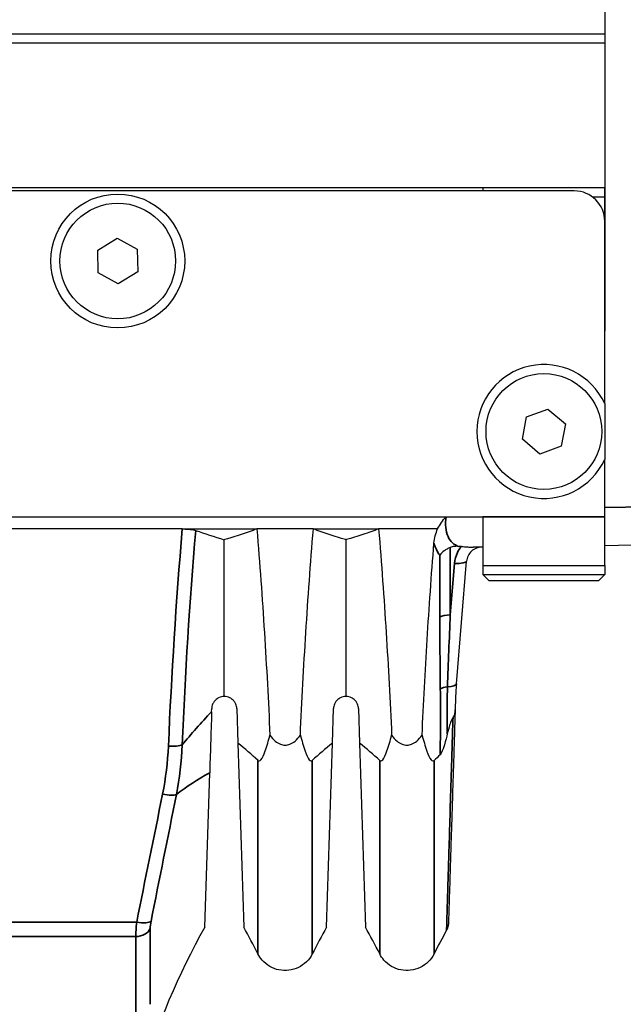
# Model space of a CAD drawing. Header units: millimetres. Extents: x 399 to 6076, y -1991 to 1602.
# Tile 52 of 256: x 4660 to 4680, y -1826 to -1794. Entities that reach past the tile are written whole.
import ezdxf

# ---------------------------------------------------------------- set-up
doc = ezdxf.new("R2010")
doc.units = ezdxf.units.MM
for name, color, linetype, lineweight in [('AM_5', 3, 'Continuous', 25), ('可見 (ISO)', 7, 'Continuous', 25), ('窄部可見 (ISO)', 7, 'Continuous', 35)]:
    doc.layers.add(name, color=color, linetype=linetype, lineweight=lineweight)
doc.styles.add('尺寸標註', font='romans.shx', dxfattribs={"bigfont": 'CHINESET.SHX'})
doc.dimstyles.new('CNS1$0', dxfattribs={"dimtxt": 2.5, "dimasz": 2.5, "dimexe": 1, "dimexo": 1, "dimgap": 1.5, "dimtad": 1, "dimtoh": 1, "dimdec": 1, "dimdsep": 46, "dimtxsty": '尺寸標註', "dimcen": 0, "dimclrd": 2, "dimclre": 2, "dimclrt": 1, "dimadec": 0, "dimazin": 2, "dimtp": 0.1, "dimtm": 0.1, "dimtfac": 0.71, "dimtdec": 1, "dimtmove": 0, "dimatfit": 0, "dimfxl": 0, "dimlwd": 13, "dimlwe": 13, "dimarcsym": 0})

# ---------------------------------------------------------------- blocks, each defined once
blk = doc.blocks.new('*D356')
at = {"layer": 'AM_5', "color": 2, "lineweight": 13}
for p, q in [((4665.007, -1754.144), (4701.655, -1754.144)), ((4700.655, -1840.644), (4700.655, -1756.644)), ((4664.134, -1843.144), (4701.655, -1843.144))]:
    blk.add_line(p, q, dxfattribs=at)
at = {"layer": 'AM_5', "color": 2}
for points in [[(4700.238, -1756.644), (4701.072, -1756.644), (4700.655, -1754.144)], [(4700.238, -1840.644), (4701.072, -1840.644), (4700.655, -1843.144)]]:
    blk.add_solid(points, dxfattribs=at)
at = {"layer": 'Defpoints', "color": 0}
for p in [(4664.007, -1754.144), (4700.655, -1754.144), (4663.134, -1843.144)]:
    blk.add_point(p, dxfattribs=at)
at = {"layer": 'AM_5', "color": 1, "insert": (4697.905, -1798.644), "char_height": 2.5, "attachment_point": 5, "rotation": 90, "style": '尺寸標註'}
blk.add_mtext('89', dxfattribs=at)

msp = doc.modelspace()

# ---------------------------------------------------------------- linework, layer by layer
at = {"layer": '可見 (ISO)'}
for p, q in [((4679.655, -1788.094), (4679.655, -1794.094)), ((4679.655, -1794.094), (4607.655, -1794.094)), ((4679.655, -1794.094), (4679.655, -1794.394)), ((4679.655, -1794.394), (4607.655, -1794.394)), ((4679.655, -1794.394), (4679.655, -1803.844)), ((4679.655, -1799.144), (4607.655, -1799.144)), ((4675.655, -1799.144), (4675.655, -1799.244)), ((4679.655, -1800.244), (4679.655, -1799.144)), ((4678.655, -1799.244), (4608.655, -1799.244)), ((4679.655, -1799.444), (4679.255, -1799.444)), ((4679.655, -1806.228), (4679.655, -1800.244)), ((4662.997, -1801.183), (4663.638, -1800.794)), ((4663.638, -1800.794), (4664.297, -1801.155)), ((4663.014, -1801.934), (4662.997, -1801.183)), ((4664.297, -1801.155), (4664.313, -1801.905)), ((4663.672, -1802.295), (4663.014, -1801.934)), ((4664.313, -1801.905), (4663.672, -1802.295)), ((4677.081, -1806.661), (4677.786, -1806.405)), ((4677.786, -1806.405), (4678.361, -1806.888)), ((4676.949, -1807.4), (4677.081, -1806.661)), ((4678.361, -1806.888), (4678.229, -1807.627)), ((4677.524, -1807.883), (4676.949, -1807.4)), ((4678.229, -1807.627), (4677.524, -1807.883)), ((4679.655, -1809.944), (4679.655, -1808.061)), ((4611.655, -1809.944), (4675.655, -1809.944)), ((4675.655, -1809.944), (4675.655, -1811.544)), ((4679.655, -1811.544), (4679.655, -1809.944)), ((4665.776, -1810.344), (4653.534, -1810.344)), ((4665.776, -1810.344), (4668.227, -1810.344)), ((4670.083, -1810.344), (4668.227, -1810.344)), ((4670.083, -1810.344), (4672.227, -1810.344)), ((4674.164, -1810.344), (4672.227, -1810.344)), ((4667.155, -1815.844), (4667.155, -1810.7)), ((4671.155, -1815.844), (4671.155, -1810.7)), ((4686.83, -1810.769), (4679.655, -1810.894)), ((4675.655, -1810.944), (4675.333, -1810.944)), ((4674.781, -1815.432), (4675.117, -1811.403)), ((4675.655, -1811.544), (4679.655, -1811.544)), ((4675.655, -1811.544), (4675.655, -1811.844)), ((4679.655, -1811.544), (4679.655, -1811.844)), ((4675.655, -1811.844), (4679.655, -1811.844)), ((4675.855, -1812.044), (4675.655, -1811.844)), ((4679.455, -1812.044), (4675.855, -1812.044)), ((4679.455, -1812.044), (4679.655, -1811.844)), ((4666.009, -1813.144), (4666.009, -1813.144)), ((4665.976, -1813.644), (4665.976, -1813.644)), ((4665.848, -1815.844), (4665.848, -1815.844)), ((4666.739, -1816.347), (4666.742, -1816.244)), ((4667.568, -1816.244), (4667.603, -1817.378)), ((4670.707, -1817.378), (4670.742, -1816.244)), ((4671.568, -1816.244), (4671.603, -1817.378)), ((4667.603, -1817.378), (4667.793, -1823.418)), ((4670.517, -1823.418), (4670.707, -1817.378)), ((4671.603, -1817.378), (4671.793, -1823.418)), ((4666.517, -1823.418), (4666.676, -1818.349))]:
    msp.add_line(p, q, dxfattribs=at)
for centre, radius in [((4663.655, -1801.544), 2.2), ((4663.655, -1801.544), 1.9), ((4677.655, -1807.144), 1.9)]:
    msp.add_circle(centre, radius, dxfattribs=at)
for centre, radius, start, end in [((4678.655, -1800.244), 1, 0, 90), ((4677.655, -1807.144), 2.2, 24.62, 335.38)]:
    msp.add_arc(centre, radius, start, end, dxfattribs=at)
for centre, major_axis, ratio, start_param, end_param in [((4687.937, -1808.36), (24.543, -0.111), 0.186168, 3.626691, 3.703384), ((4684.454, -1815.271), (-6.811, -7.656), 0.903414, 5.405778, 5.458341), ((4645.941, -1821.056), (24.962, -2.231), 0.420915, 0.503, 0.558808), ((4692.369, -1821.056), (24.962, 2.231), 0.420915, 2.582784, 2.638593), ((4649.941, -1821.056), (24.962, -2.231), 0.420915, 0.503, 0.558808), ((4696.362, -1821.085), (24.953, 2.198), 0.421516, 2.621532, 2.639144)]:
    msp.add_ellipse(centre, major_axis=major_axis, ratio=ratio, start_param=start_param, end_param=end_param, dxfattribs=at)
msp.add_rational_spline([(4679.655, -1806.228), (4679.655, -1807.144), (4679.655, -1808.061)], [1.2380952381, 1.3619047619, 1.2380952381], degree=2, dxfattribs=at)
for points in [[(4674.164, -1810.344), (4674.238, -1810.198), (4674.334, -1810.066), (4674.441, -1809.944)], [(4674.945, -1810.92), (4674.914, -1810.919), (4674.883, -1810.917), (4674.852, -1810.915)], [(4666.517, -1823.418), (4665.646, -1824.974), (4664.942, -1826.636), (4664.43, -1828.344)], [(4668.263, -1824.3), (4668.113, -1824.003), (4667.956, -1823.709), (4667.793, -1823.418)], [(4670.517, -1823.418), (4670.354, -1823.709), (4670.197, -1824.003), (4670.047, -1824.3)], [(4672.263, -1824.3), (4672.113, -1824.003), (4671.956, -1823.709), (4671.793, -1823.418)], [(4674.459, -1823.523), (4674.317, -1823.779), (4674.179, -1824.038), (4674.047, -1824.3)], [(4670.047, -1824.3), (4670.047, -1824.3), (4670.047, -1824.3), (4670.047, -1824.3)], [(4674.047, -1824.3), (4674.047, -1824.3), (4674.047, -1824.3), (4674.047, -1824.3)]]:
    msp.add_open_spline(points, degree=3, dxfattribs=at)
for points, knots in [([(4665.776, -1810.344), (4665.821, -1810.344), (4665.865, -1810.345), (4665.953, -1810.35), (4665.996, -1810.353), (4666.075, -1810.362), (4666.11, -1810.367), (4666.171, -1810.379), (4666.196, -1810.385), (4666.216, -1810.393)], [0.00000001, 0.00000001, 0.00000001, 0.00000001, 0.01347717, 0.01347717, 0.02746432, 0.02746432, 0.0414418, 0.0414418, 0.05499345, 0.05499345, 0.05499345, 0.05499345]), ([(4668.227, -1810.344), (4668.063, -1810.405), (4667.891, -1810.465), (4667.623, -1810.554), (4667.531, -1810.584), (4667.392, -1810.628), (4667.345, -1810.642), (4667.251, -1810.671), (4667.165, -1810.697), (4667.155, -1810.7)], [0.000001, 0.000001, 0.000001, 0.000001, 0.1158104, 0.1158104, 0.1736801, 0.1736801, 0.2025589, 0.2025589, 0.2315337, 0.2315337, 0.2315337, 0.2315337]), ([(4668.227, -1810.344), (4668.321, -1811.48), (4668.403, -1812.615), (4668.545, -1814.875), (4668.605, -1816), (4668.655, -1817.118)], [0.000001, 0.000001, 0.000001, 0.000001, 0.3426565, 0.3426565, 0.6852179, 0.6852179, 0.6852179, 0.6852179]), ([(4669.655, -1817.118), (4669.705, -1816), (4669.765, -1814.874), (4669.907, -1812.614), (4669.989, -1811.48), (4670.083, -1810.344)], [0.000001, 0.000001, 0.000001, 0.000001, 0.3426188, 0.3426188, 0.6852542, 0.6852542, 0.6852542, 0.6852542]), ([(4671.155, -1810.7), (4671.145, -1810.697), (4671.06, -1810.671), (4670.965, -1810.642), (4670.918, -1810.628), (4670.779, -1810.584), (4670.688, -1810.554), (4670.419, -1810.465), (4670.247, -1810.405), (4670.083, -1810.344)], [0.000001, 0.000001, 0.000001, 0.000001, 0.00576801, 0.00576801, 0.01151589, 0.01151589, 0.02303402, 0.02303402, 0.04608415, 0.04608415, 0.04608415, 0.04608415]), ([(4672.227, -1810.344), (4672.063, -1810.405), (4671.891, -1810.465), (4671.623, -1810.554), (4671.531, -1810.584), (4671.392, -1810.628), (4671.345, -1810.642), (4671.251, -1810.671), (4671.165, -1810.697), (4671.155, -1810.7)], [0.000001, 0.000001, 0.000001, 0.000001, 0.1158104, 0.1158104, 0.1736801, 0.1736801, 0.2025589, 0.2025589, 0.2315337, 0.2315337, 0.2315337, 0.2315337]), ([(4672.227, -1810.344), (4672.321, -1811.48), (4672.403, -1812.615), (4672.545, -1814.875), (4672.605, -1816), (4672.655, -1817.118)], [0.000001, 0.000001, 0.000001, 0.000001, 0.3426565, 0.3426565, 0.6852179, 0.6852179, 0.6852179, 0.6852179]), ([(4674.045, -1810.807), (4674.052, -1810.727), (4674.066, -1810.649), (4674.11, -1810.484), (4674.138, -1810.408), (4674.164, -1810.344)], [0, 0, 0, 0, 0.02408757, 0.02408757, 0.05114731, 0.05114731, 0.05114731, 0.05114731]), ([(4673.655, -1817.118), (4673.702, -1816.076), (4673.757, -1815.027), (4673.886, -1812.922), (4673.96, -1811.866), (4674.045, -1810.807)], [0.000001, 0.000001, 0.000001, 0.000001, 0.3193535, 0.3193535, 0.6386692, 0.6386692, 0.6386692, 0.6386692]), ([(4674.58, -1810.953), (4674.543, -1810.968), (4674.507, -1810.985), (4674.44, -1811.023), (4674.408, -1811.044), (4674.322, -1811.109), (4674.28, -1811.152), (4674.249, -1811.194), (4674.245, -1811.199), (4674.241, -1811.205), (4674.239, -1811.207)], [0.00000001, 0.00000001, 0.00000001, 0.00000001, 0.01208591, 0.01208591, 0.024168, 0.024168, 0.04790078, 0.04790078, 0.0495453, 0.05118982, 0.05118982, 0.05118982, 0.05118982]), ([(4674.852, -1810.915), (4674.806, -1810.913), (4674.76, -1810.914), (4674.669, -1810.925), (4674.623, -1810.935), (4674.58, -1810.953)], [-0.02801647, -0.02801647, -0.02801647, -0.02801647, -0.01403515, -0.01403515, -0.00001664, -0.00001664, -0.00001664, -0.00001664]), ([(4674.945, -1810.92), (4675.019, -1810.924), (4675.087, -1810.93), (4675.2, -1810.939), (4675.256, -1810.944), (4675.333, -1810.944)], [0, 0, 0, 0, 0.02255278, 0.02255278, 0.03911854, 0.03911854, 0.03911854, 0.03911854]), ([(4675.615, -1810.944), (4675.556, -1810.944), (4675.495, -1810.955), (4675.437, -1810.977), (4675.38, -1810.999), (4675.325, -1811.032), (4675.278, -1811.075), (4675.231, -1811.118), (4675.193, -1811.169), (4675.166, -1811.225), (4675.138, -1811.282), (4675.122, -1811.342), (4675.117, -1811.403)], [0, 0, 0, 0, 0.0001913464, 0.0001913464, 0.0001913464, 0.0003830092, 0.0003830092, 0.0003830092, 0.0005742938, 0.0005742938, 0.0005742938, 0.0007725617, 0.0007725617, 0.0007725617, 0.0007725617]), ([(4667.155, -1815.844), (4667.095, -1815.844), (4667.032, -1815.857), (4666.953, -1815.896), (4666.935, -1815.907), (4666.881, -1815.945), (4666.85, -1815.976), (4666.805, -1816.036), (4666.788, -1816.065), (4666.764, -1816.122), (4666.757, -1816.146), (4666.746, -1816.195), (4666.743, -1816.22), (4666.742, -1816.244)], [-0.08024384, -0.08024384, -0.08024384, -0.08024384, -0.05244875, -0.05244875, -0.04403813, -0.04403813, -0.02725332, -0.02725332, -0.01524627, -0.01524627, -0.00747113, -0.00747113, -0.000001, -0.000001, -0.000001, -0.000001]), ([(4667.568, -1816.244), (4667.567, -1816.22), (4667.564, -1816.195), (4667.553, -1816.146), (4667.546, -1816.122), (4667.522, -1816.065), (4667.505, -1816.036), (4667.46, -1815.976), (4667.429, -1815.945), (4667.375, -1815.907), (4667.357, -1815.896), (4667.278, -1815.857), (4667.215, -1815.844), (4667.155, -1815.844)], [-0.1004113, -0.1004113, -0.1004113, -0.1004113, -0.0910518, -0.0910518, -0.0813066, -0.0813066, -0.0662747, -0.0662747, -0.0452497, -0.0452497, -0.0347369, -0.0347369, -0.000001, -0.000001, -0.000001, -0.000001]), ([(4671.155, -1815.844), (4671.095, -1815.844), (4671.032, -1815.857), (4670.953, -1815.896), (4670.935, -1815.907), (4670.881, -1815.945), (4670.85, -1815.976), (4670.805, -1816.036), (4670.788, -1816.065), (4670.764, -1816.122), (4670.757, -1816.146), (4670.746, -1816.195), (4670.743, -1816.22), (4670.742, -1816.244)], [-0.08024384, -0.08024384, -0.08024384, -0.08024384, -0.05244875, -0.05244875, -0.04403813, -0.04403813, -0.02725332, -0.02725332, -0.01524627, -0.01524627, -0.00747113, -0.00747113, -0.000001, -0.000001, -0.000001, -0.000001]), ([(4671.568, -1816.244), (4671.567, -1816.22), (4671.564, -1816.195), (4671.553, -1816.146), (4671.546, -1816.122), (4671.522, -1816.065), (4671.505, -1816.036), (4671.46, -1815.976), (4671.429, -1815.945), (4671.375, -1815.907), (4671.357, -1815.896), (4671.278, -1815.857), (4671.215, -1815.844), (4671.155, -1815.844)], [-0.1004113, -0.1004113, -0.1004113, -0.1004113, -0.0910518, -0.0910518, -0.0813066, -0.0813066, -0.0662747, -0.0662747, -0.0452497, -0.0452497, -0.0347369, -0.0347369, -0.000001, -0.000001, -0.000001, -0.000001]), ([(4674.752, -1815.948), (4674.752, -1815.955), (4674.751, -1815.961), (4674.751, -1815.968), (4674.748, -1816.073), (4674.745, -1816.178), (4674.741, -1816.283)], [-0.0000208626, -0.0000208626, -0.0000208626, -0.0000208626, 0, 0, 0, 0.0003157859, 0.0003157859, 0.0003157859, 0.0003157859]), ([(4674.741, -1816.283), (4674.739, -1816.365), (4674.736, -1816.446), (4674.734, -1816.527), (4674.729, -1816.659), (4674.725, -1816.79), (4674.721, -1816.92), (4674.72, -1816.966), (4674.718, -1817.011), (4674.717, -1817.056), (4674.71, -1817.269), (4674.704, -1817.477), (4674.697, -1817.681), (4674.696, -1817.72), (4674.695, -1817.759), (4674.694, -1817.798), (4674.679, -1818.249), (4674.666, -1818.678), (4674.653, -1819.084), (4674.652, -1819.113), (4674.651, -1819.142), (4674.651, -1819.17), (4674.645, -1819.361), (4674.639, -1819.546), (4674.633, -1819.726), (4674.632, -1819.751), (4674.632, -1819.775), (4674.631, -1819.799), (4674.625, -1819.981), (4674.62, -1820.157), (4674.614, -1820.326), (4674.614, -1820.346), (4674.613, -1820.366), (4674.612, -1820.386), (4674.601, -1820.745), (4674.591, -1821.071), (4674.581, -1821.367), (4674.581, -1821.38), (4674.581, -1821.393), (4674.58, -1821.405), (4674.571, -1821.702), (4674.563, -1821.966), (4674.555, -1822.196), (4674.555, -1822.203), (4674.555, -1822.21), (4674.555, -1822.218), (4674.551, -1822.33), (4674.548, -1822.434), (4674.545, -1822.53), (4674.545, -1822.534), (4674.545, -1822.539), (4674.544, -1822.544), (4674.541, -1822.639), (4674.539, -1822.726), (4674.536, -1822.803), (4674.536, -1822.806), (4674.536, -1822.809), (4674.536, -1822.812), (4674.531, -1822.97), (4674.527, -1823.089), (4674.525, -1823.171), (4674.525, -1823.171), (4674.525, -1823.172), (4674.525, -1823.172), (4674.523, -1823.213), (4674.523, -1823.244), (4674.522, -1823.265), (4674.521, -1823.285), (4674.521, -1823.296), (4674.521, -1823.297), (4674.521, -1823.297), (4674.521, -1823.297), (4674.521, -1823.297), (4674.521, -1823.297), (4674.521, -1823.297), (4674.521, -1823.297)], [0.00039621, 0.00039621, 0.00039621, 0.00039621, 0.00068463, 0.00068463, 0.00068463, 0.00114938, 0.00114938, 0.00114938, 0.00131087, 0.00131087, 0.00131087, 0.00207834, 0.00207834, 0.00207834, 0.00222554, 0.00222554, 0.00222554, 0.00393372, 0.00393372, 0.00393372, 0.00405488, 0.00405488, 0.00405488, 0.00486012, 0.00486012, 0.00486012, 0.00496955, 0.00496955, 0.00496955, 0.00578579, 0.00578579, 0.00578579, 0.00588421, 0.00588421, 0.00588421, 0.00763693, 0.00763693, 0.00763693, 0.00771355, 0.00771355, 0.00771355, 0.00948806, 0.00948806, 0.00948806, 0.00954289, 0.00954289, 0.00954289, 0.01041364, 0.01041364, 0.01041364, 0.01045756, 0.01045756, 0.01045756, 0.01133922, 0.01133922, 0.01133922, 0.01137222, 0.01137222, 0.01137222, 0.01319036, 0.01319036, 0.01319036, 0.01320156, 0.01320156, 0.01320156, 0.01411593, 0.01411593, 0.01411593, 0.0150309, 0.0150309, 0.0150309, 0.01504151, 0.01504151, 0.01504151, 0.01504985, 0.01504985, 0.01504985, 0.01504985]), ([(4674.671, -1816.532), (4674.696, -1816.503), (4674.714, -1816.47), (4674.725, -1816.428), (4674.736, -1816.385), (4674.74, -1816.334), (4674.741, -1816.283)], [0, 0, 0, 0, 0.0001525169, 0.0001525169, 0.0001525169, 0.0003050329, 0.0003050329, 0.0003050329, 0.0003050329]), ([(4666.739, -1816.347), (4666.728, -1816.713), (4666.717, -1817.066), (4666.695, -1817.743), (4666.685, -1818.058), (4666.676, -1818.349)], [0, 0, 0, 0, 0.1132605, 0.1132605, 0.2273799, 0.2273799, 0.2273799, 0.2273799]), ([(4674.671, -1816.532), (4674.664, -1816.541), (4674.656, -1816.551), (4674.642, -1816.576), (4674.634, -1816.591), (4674.603, -1816.661), (4674.579, -1816.731), (4674.532, -1816.88), (4674.506, -1816.978), (4674.484, -1817.069)], [0.00000309, 0.00000309, 0.00000309, 0.00000309, 0.00441285, 0.00441285, 0.00950236, 0.00950236, 0.02806147, 0.02806147, 0.0563484, 0.0563484, 0.0563484, 0.0563484]), ([(4668.263, -1817.946), (4668.27, -1817.953), (4668.277, -1817.957), (4668.292, -1817.962), (4668.3, -1817.962), (4668.327, -1817.956), (4668.346, -1817.94), (4668.41, -1817.866), (4668.455, -1817.761), (4668.556, -1817.48), (4668.61, -1817.292), (4668.655, -1817.118)], [0, 0, 0, 0, 0.0047042, 0.0047042, 0.0100974, 0.0100974, 0.0241052, 0.0241052, 0.0657013, 0.0657013, 0.1178924, 0.1178924, 0.1178924, 0.1178924]), ([(4668.655, -1817.118), (4668.706, -1817.189), (4668.765, -1817.257), (4668.882, -1817.355), (4668.939, -1817.391), (4669.05, -1817.433), (4669.102, -1817.444), (4669.209, -1817.444), (4669.261, -1817.433), (4669.372, -1817.39), (4669.429, -1817.354), (4669.546, -1817.256), (4669.605, -1817.188), (4669.655, -1817.118)], [-0.1247327, -0.1247327, -0.1247327, -0.1247327, -0.0982902, -0.0982902, -0.0783586, -0.0783586, -0.0623217, -0.0623217, -0.0462805, -0.0462805, -0.0263058, -0.0263058, -0.000001, -0.000001, -0.000001, -0.000001]), ([(4669.655, -1817.118), (4669.701, -1817.292), (4669.755, -1817.481), (4669.855, -1817.761), (4669.901, -1817.866), (4669.964, -1817.94), (4669.983, -1817.956), (4670.01, -1817.962), (4670.018, -1817.962), (4670.033, -1817.957), (4670.04, -1817.953), (4670.047, -1817.946)], [0.000001, 0.000001, 0.000001, 0.000001, 0.0714924, 0.0714924, 0.1277503, 0.1277503, 0.146606, 0.146606, 0.1538685, 0.1538685, 0.1602048, 0.1602048, 0.1602048, 0.1602048]), ([(4672.263, -1817.946), (4672.27, -1817.953), (4672.277, -1817.957), (4672.292, -1817.962), (4672.3, -1817.962), (4672.327, -1817.956), (4672.346, -1817.94), (4672.41, -1817.866), (4672.455, -1817.761), (4672.556, -1817.48), (4672.61, -1817.292), (4672.655, -1817.118)], [0, 0, 0, 0, 0.0047042, 0.0047042, 0.0100974, 0.0100974, 0.0241052, 0.0241052, 0.0657013, 0.0657013, 0.1178924, 0.1178924, 0.1178924, 0.1178924]), ([(4672.655, -1817.118), (4672.706, -1817.189), (4672.765, -1817.257), (4672.882, -1817.355), (4672.939, -1817.391), (4673.05, -1817.433), (4673.102, -1817.444), (4673.209, -1817.444), (4673.261, -1817.433), (4673.372, -1817.39), (4673.429, -1817.354), (4673.546, -1817.256), (4673.605, -1817.188), (4673.655, -1817.118)], [-0.1247327, -0.1247327, -0.1247327, -0.1247327, -0.0982902, -0.0982902, -0.0783586, -0.0783586, -0.0623217, -0.0623217, -0.0462805, -0.0462805, -0.0263058, -0.0263058, -0.000001, -0.000001, -0.000001, -0.000001]), ([(4673.655, -1817.118), (4673.701, -1817.292), (4673.755, -1817.481), (4673.855, -1817.761), (4673.901, -1817.866), (4673.964, -1817.94), (4673.983, -1817.956), (4674.01, -1817.962), (4674.018, -1817.962), (4674.033, -1817.957), (4674.04, -1817.953), (4674.047, -1817.946)], [0.000001, 0.000001, 0.000001, 0.000001, 0.0714924, 0.0714924, 0.1277503, 0.1277503, 0.146606, 0.146606, 0.1538685, 0.1538685, 0.1602048, 0.1602048, 0.1602048, 0.1602048]), ([(4674.484, -1817.069), (4674.461, -1817.163), (4674.425, -1817.301), (4674.361, -1817.515), (4674.327, -1817.617), (4674.288, -1817.704), (4674.28, -1817.72), (4674.268, -1817.74), (4674.264, -1817.747), (4674.256, -1817.758), (4674.252, -1817.762), (4674.248, -1817.766)], [0.00000408, 0.00000408, 0.00000408, 0.00000408, 0.0294788, 0.0294788, 0.04812762, 0.04812762, 0.05236117, 0.05236117, 0.0543779, 0.0543779, 0.05637162, 0.05637162, 0.05637162, 0.05637162]), ([(4674.521, -1823.297), (4674.52, -1823.335), (4674.514, -1823.372), (4674.497, -1823.437), (4674.487, -1823.464), (4674.47, -1823.502), (4674.464, -1823.513), (4674.459, -1823.523)], [0, 0, 0, 0, 0.01134046, 0.01134046, 0.02003167, 0.02003167, 0.02367096, 0.02367096, 0.02367096, 0.02367096]), ([(4670.047, -1824.3), (4669.998, -1824.396), (4669.933, -1824.485), (4669.779, -1824.636), (4669.688, -1824.7), (4669.493, -1824.795), (4669.386, -1824.826), (4669.171, -1824.853), (4669.06, -1824.848), (4668.847, -1824.805), (4668.744, -1824.765), (4668.557, -1824.656), (4668.471, -1824.585), (4668.346, -1824.441), (4668.3, -1824.372), (4668.263, -1824.3)], [0, 0, 0, 0, 0.0323105, 0.0323105, 0.0648229, 0.0648229, 0.097328, 0.097328, 0.1298334, 0.1298334, 0.1623388, 0.1623388, 0.1948441, 0.1948441, 0.2193183, 0.2193183, 0.2193183, 0.2193183]), ([(4674.047, -1824.3), (4673.998, -1824.396), (4673.933, -1824.485), (4673.779, -1824.636), (4673.688, -1824.7), (4673.493, -1824.795), (4673.386, -1824.826), (4673.171, -1824.853), (4673.06, -1824.848), (4672.847, -1824.805), (4672.744, -1824.765), (4672.557, -1824.656), (4672.471, -1824.585), (4672.346, -1824.441), (4672.3, -1824.372), (4672.263, -1824.3)], [0, 0, 0, 0, 0.0323105, 0.0323105, 0.0648229, 0.0648229, 0.097328, 0.097328, 0.1298334, 0.1298334, 0.1623388, 0.1623388, 0.1948441, 0.1948441, 0.2193183, 0.2193183, 0.2193183, 0.2193183])]:
    msp.add_open_spline(points, degree=3, knots=knots, dxfattribs=at)
at = {"layer": '窄部可見 (ISO)'}
for p, q in [((4679.655, -1809.644), (4686.585, -1809.523)), ((4675.655, -1809.944), (4679.655, -1809.944)), ((4674.58, -1810.952), (4674.58, -1813.163)), ((4674.239, -1813.228), (4674.239, -1811.207)), ((4674.58, -1813.163), (4674.72, -1811.477)), ((4655.031, -1823.26), (4664.279, -1823.26)), ((4664.251, -1823.731), (4655.06, -1823.731))]:
    msp.add_line(p, q, dxfattribs=at)
for centre, major_axis, ratio, start_param, end_param in [((4674.619, -1811.361), (0.498, -0.041), 0.219824, 4.93487, 6.283185), ((4674.681, -1813.288), (-0.5, 0), 0.254294, 4.915888, 5.796507), ((4674.696, -1815.662), (-0.5, -0.007), 0.303652, 5.13377, 5.790959), ((4674.283, -1815.39), (0.498, -0.041), 0.261911, 5.161378, 6.283185), ((4665.32, -1817.375), (-0.499, 0.022), 0.205512, 1.580004, 2.708826), ((4665.129, -1818.935), (0.49, -0.099), 0.232784, 4.759348, 5.948567), ((4664.279, -1823.099), (0.49, -0.097), 0.315833, 4.774967, 6.066943), ((4664.251, -1823.335), (0.5, 0), 0.792293, 4.712449, 5.953061)]:
    msp.add_ellipse(centre, major_axis=major_axis, ratio=ratio, start_param=start_param, end_param=end_param, dxfattribs=at)
for points, knots in [([(4674.441, -1809.944), (4674.422, -1810.063), (4674.418, -1810.181), (4674.441, -1810.405), (4674.468, -1810.507), (4674.546, -1810.678), (4674.598, -1810.748), (4674.714, -1810.855), (4674.781, -1810.892), (4674.852, -1810.915)], [0, 0, 0, 0, 0.000361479, 0.000361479, 0.000722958, 0.000722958, 0.001084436, 0.001084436, 0.001445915, 0.001445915, 0.001445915, 0.001445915]), ([(4674.239, -1811.207), (4674.228, -1811.195), (4674.217, -1811.181), (4674.207, -1811.167), (4674.146, -1811.082), (4674.094, -1810.973), (4674.055, -1810.841), (4674.052, -1810.83), (4674.048, -1810.819), (4674.045, -1810.807)], [0.000000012, 0.000000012, 0.000000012, 0.000000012, 0.000088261, 0.000088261, 0.000088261, 0.0006121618, 0.0006121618, 0.0006121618, 0.0006565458, 0.0006565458, 0.0006565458, 0.0006565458]), ([(4674.72, -1811.477), (4674.73, -1811.353), (4674.763, -1811.232), (4674.818, -1811.119), (4674.852, -1811.049), (4674.895, -1810.982), (4674.945, -1810.92)], [0, 0, 0, 0, 0.0003776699, 0.0003776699, 0.0003776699, 0.000613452, 0.000613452, 0.000613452, 0.000613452]), ([(4674.248, -1817.766), (4674.253, -1817.403), (4674.259, -1817.039), (4674.263, -1816.316), (4674.26, -1815.955), (4674.254, -1815.596)], [0, 0, 0, 0, 0.00113178, 0.00113178, 0.00226356, 0.00226356, 0.00226356, 0.00226356]), ([(4674.49, -1815.526), (4674.477, -1815.893), (4674.473, -1816.259), (4674.476, -1816.625), (4674.477, -1816.773), (4674.48, -1816.921), (4674.484, -1817.069)], [0, 0, 0, 0, 0.00114775, 0.00114775, 0.00114775, 0.001611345, 0.001611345, 0.001611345, 0.001611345]), ([(4674.459, -1823.523), (4674.459, -1823.523), (4674.459, -1823.523), (4674.459, -1823.523), (4674.459, -1823.513), (4674.46, -1823.472), (4674.461, -1823.442), (4674.465, -1823.322), (4674.468, -1823.203), (4674.475, -1822.968), (4674.478, -1822.88), (4674.484, -1822.684), (4674.487, -1822.576), (4674.498, -1822.226), (4674.506, -1821.957), (4674.524, -1821.352), (4674.535, -1821.016), (4674.557, -1820.274), (4674.569, -1819.867), (4674.596, -1819.004), (4674.61, -1818.546), (4674.632, -1817.818), (4674.639, -1817.568), (4674.655, -1817.057), (4674.663, -1816.794), (4674.671, -1816.532)], [0.01540532, 0.01540532, 0.01540532, 0.01540532, 0.01540665, 0.01540665, 0.01633533, 0.01633533, 0.01726401, 0.01726401, 0.01912136, 0.01912136, 0.02005004, 0.02005004, 0.02097872, 0.02097872, 0.02283607, 0.02283607, 0.02469342, 0.02469342, 0.02655078, 0.02655078, 0.02840813, 0.02840813, 0.02933681, 0.02933681, 0.03026543, 0.03026543, 0.03026543, 0.03026543]), ([(4668.263, -1824.3), (4668.263, -1824.3), (4668.263, -1824.3), (4668.263, -1824.3), (4668.263, -1824.3), (4668.263, -1824.263), (4668.263, -1824.192), (4668.263, -1824.184), (4668.263, -1824.176), (4668.263, -1824.167), (4668.263, -1824.096), (4668.263, -1823.999), (4668.263, -1823.875), (4668.263, -1823.845), (4668.263, -1823.813), (4668.263, -1823.78), (4668.263, -1823.659), (4668.263, -1823.517), (4668.263, -1823.354), (4668.263, -1823.288), (4668.263, -1823.218), (4668.263, -1823.145), (4668.263, -1823.103), (4668.263, -1823.061), (4668.263, -1823.017), (4668.263, -1822.927), (4668.263, -1822.832), (4668.263, -1822.733), (4668.263, -1822.698), (4668.263, -1822.664), (4668.263, -1822.628), (4668.263, -1822.512), (4668.263, -1822.39), (4668.263, -1822.262), (4668.263, -1821.789), (4668.263, -1821.244), (4668.263, -1820.626), (4668.263, -1820.377), (4668.263, -1820.117), (4668.263, -1819.845), (4668.263, -1819.372), (4668.263, -1818.87), (4668.263, -1818.34), (4668.263, -1818.21), (4668.263, -1818.079), (4668.263, -1817.946)], [0.01471976, 0.01471976, 0.01471976, 0.01471976, 0.01472291, 0.01472291, 0.01472291, 0.01655015, 0.01655015, 0.01655015, 0.01675426, 0.01675426, 0.01675426, 0.01838906, 0.01838906, 0.01838906, 0.01878473, 0.01878473, 0.01878473, 0.02022796, 0.02022796, 0.02022796, 0.02081539, 0.02081539, 0.02081539, 0.02114741, 0.02114741, 0.02114741, 0.0218311, 0.0218311, 0.0218311, 0.02206687, 0.02206687, 0.02206687, 0.02284675, 0.02284675, 0.02284675, 0.02574468, 0.02574468, 0.02574468, 0.02690861, 0.02690861, 0.02690861, 0.02892924, 0.02892924, 0.02892924, 0.02942249, 0.02942249, 0.02942249, 0.02942249]), ([(4670.047, -1817.946), (4670.047, -1818.079), (4670.047, -1818.21), (4670.047, -1818.34), (4670.047, -1818.87), (4670.047, -1819.372), (4670.047, -1819.845), (4670.047, -1820.117), (4670.047, -1820.377), (4670.047, -1820.626), (4670.047, -1821.244), (4670.047, -1821.789), (4670.047, -1822.262), (4670.047, -1822.39), (4670.047, -1822.512), (4670.047, -1822.628), (4670.047, -1822.664), (4670.047, -1822.698), (4670.047, -1822.733), (4670.047, -1822.832), (4670.047, -1822.927), (4670.047, -1823.017), (4670.047, -1823.061), (4670.047, -1823.103), (4670.047, -1823.145), (4670.047, -1823.218), (4670.047, -1823.288), (4670.047, -1823.354), (4670.047, -1823.517), (4670.047, -1823.659), (4670.047, -1823.78), (4670.047, -1823.813), (4670.047, -1823.845), (4670.047, -1823.875), (4670.047, -1823.999), (4670.047, -1824.096), (4670.047, -1824.167), (4670.047, -1824.176), (4670.047, -1824.184), (4670.047, -1824.192), (4670.047, -1824.263), (4670.047, -1824.3), (4670.047, -1824.3), (4670.047, -1824.3), (4670.047, -1824.3), (4670.047, -1824.3)], [0, 0, 0, 0, 0.00049803, 0.00049803, 0.00049803, 0.00253825, 0.00253825, 0.00253825, 0.00371346, 0.00371346, 0.00371346, 0.00663948, 0.00663948, 0.00663948, 0.00742692, 0.00742692, 0.00742692, 0.00766497, 0.00766497, 0.00766497, 0.00835528, 0.00835528, 0.00835528, 0.00869052, 0.00869052, 0.00869052, 0.00928365, 0.00928365, 0.00928365, 0.01074087, 0.01074087, 0.01074087, 0.01114038, 0.01114038, 0.01114038, 0.01279102, 0.01279102, 0.01279102, 0.0129971, 0.0129971, 0.0129971, 0.01484206, 0.01484206, 0.01484206, 0.01484523, 0.01484523, 0.01484523, 0.01484523]), ([(4672.263, -1824.3), (4672.263, -1824.3), (4672.263, -1824.3), (4672.263, -1824.3), (4672.263, -1824.3), (4672.263, -1824.263), (4672.263, -1824.192), (4672.263, -1824.184), (4672.263, -1824.176), (4672.263, -1824.167), (4672.263, -1824.096), (4672.263, -1823.999), (4672.263, -1823.875), (4672.263, -1823.845), (4672.263, -1823.813), (4672.263, -1823.78), (4672.263, -1823.659), (4672.263, -1823.517), (4672.263, -1823.354), (4672.263, -1823.288), (4672.263, -1823.218), (4672.263, -1823.145), (4672.263, -1823.103), (4672.263, -1823.061), (4672.263, -1823.017), (4672.263, -1822.927), (4672.263, -1822.832), (4672.263, -1822.733), (4672.263, -1822.698), (4672.263, -1822.664), (4672.263, -1822.628), (4672.263, -1822.512), (4672.263, -1822.39), (4672.263, -1822.262), (4672.263, -1821.789), (4672.263, -1821.244), (4672.263, -1820.626), (4672.263, -1820.377), (4672.263, -1820.117), (4672.263, -1819.845), (4672.263, -1819.372), (4672.263, -1818.87), (4672.263, -1818.34), (4672.263, -1818.21), (4672.263, -1818.079), (4672.263, -1817.946)], [0.01471976, 0.01471976, 0.01471976, 0.01471976, 0.01472291, 0.01472291, 0.01472291, 0.01655015, 0.01655015, 0.01655015, 0.01675426, 0.01675426, 0.01675426, 0.01838906, 0.01838906, 0.01838906, 0.01878473, 0.01878473, 0.01878473, 0.02022796, 0.02022796, 0.02022796, 0.02081539, 0.02081539, 0.02081539, 0.02114741, 0.02114741, 0.02114741, 0.0218311, 0.0218311, 0.0218311, 0.02206687, 0.02206687, 0.02206687, 0.02284675, 0.02284675, 0.02284675, 0.02574468, 0.02574468, 0.02574468, 0.02690861, 0.02690861, 0.02690861, 0.02892924, 0.02892924, 0.02892924, 0.02942249, 0.02942249, 0.02942249, 0.02942249]), ([(4674.047, -1817.946), (4674.047, -1818.079), (4674.047, -1818.21), (4674.047, -1818.34), (4674.047, -1818.87), (4674.047, -1819.372), (4674.047, -1819.845), (4674.047, -1820.117), (4674.047, -1820.377), (4674.047, -1820.626), (4674.047, -1821.244), (4674.047, -1821.789), (4674.047, -1822.262), (4674.047, -1822.39), (4674.047, -1822.512), (4674.047, -1822.628), (4674.047, -1822.664), (4674.047, -1822.698), (4674.047, -1822.733), (4674.047, -1822.832), (4674.047, -1822.927), (4674.047, -1823.017), (4674.047, -1823.061), (4674.047, -1823.103), (4674.047, -1823.145), (4674.047, -1823.218), (4674.047, -1823.288), (4674.047, -1823.354), (4674.047, -1823.517), (4674.047, -1823.659), (4674.047, -1823.78), (4674.047, -1823.813), (4674.047, -1823.845), (4674.047, -1823.875), (4674.047, -1823.999), (4674.047, -1824.096), (4674.047, -1824.167), (4674.047, -1824.176), (4674.047, -1824.184), (4674.047, -1824.192), (4674.047, -1824.263), (4674.047, -1824.3), (4674.047, -1824.3), (4674.047, -1824.3), (4674.047, -1824.3), (4674.047, -1824.3)], [0, 0, 0, 0, 0.00049803, 0.00049803, 0.00049803, 0.00253825, 0.00253825, 0.00253825, 0.00371346, 0.00371346, 0.00371346, 0.00663948, 0.00663948, 0.00663948, 0.00742692, 0.00742692, 0.00742692, 0.00766497, 0.00766497, 0.00766497, 0.00835528, 0.00835528, 0.00835528, 0.00869052, 0.00869052, 0.00869052, 0.00928365, 0.00928365, 0.00928365, 0.01074087, 0.01074087, 0.01074087, 0.01114038, 0.01114038, 0.01114038, 0.01279102, 0.01279102, 0.01279102, 0.0129971, 0.0129971, 0.0129971, 0.01484206, 0.01484206, 0.01484206, 0.01484523, 0.01484523, 0.01484523, 0.01484523])]:
    msp.add_open_spline(points, degree=3, knots=knots, dxfattribs=at)
for points in [[(4665.32, -1817.478), (4665.425, -1815.124), (4665.572, -1812.738), (4665.776, -1810.344)], [(4666.216, -1810.393), (4666.017, -1812.758), (4665.874, -1815.114), (4665.772, -1817.438)], [(4674.254, -1815.596), (4674.243, -1814.813), (4674.239, -1814.023), (4674.239, -1813.228)], [(4674.58, -1813.163), (4674.547, -1813.955), (4674.516, -1814.743), (4674.49, -1815.526)], [(4665.772, -1817.438), (4666.069, -1817.077), (4666.392, -1816.713), (4666.739, -1816.347)], [(4665.129, -1819.053), (4665.232, -1818.534), (4665.297, -1818.009), (4665.32, -1817.478)], [(4665.772, -1817.438), (4665.751, -1817.988), (4665.688, -1818.53), (4665.584, -1819.065)], [(4666.676, -1818.349), (4666.284, -1818.565), (4665.917, -1818.806), (4665.584, -1819.065)], [(4664.279, -1823.26), (4664.551, -1821.874), (4664.845, -1820.473), (4665.129, -1819.053)], [(4665.584, -1819.065), (4665.307, -1820.472), (4665.019, -1821.857), (4664.751, -1823.228)], [(4664.251, -1823.731), (4664.251, -1823.611), (4664.26, -1823.446), (4664.279, -1823.26)], [(4664.751, -1823.228), (4664.733, -1823.32), (4664.724, -1823.402), (4664.724, -1823.463)], [(4664.25, -1826.267), (4664.251, -1825.614), (4664.25, -1824.768), (4664.251, -1823.731)], [(4664.724, -1823.463), (4664.723, -1824.482), (4664.724, -1825.313), (4664.723, -1825.955)]]:
    msp.add_open_spline(points, degree=3, dxfattribs=at)

# ---------------------------------------------------------------- dimensions: what is measured, and where the dimension line sits
at = {"layer": 'AM_5'}
dim = msp.add_linear_dim(base=(4700.655, -1754.144), p1=(4663.134, -1843.144), p2=(4664.007, -1754.144), angle=90, dimstyle='CNS1$0', override={"dimtix": 1, "dimfxl": 4, "dimarcsym": 1}, dxfattribs=at)
dim.commit()
dim.dimension.update_dxf_attribs({"geometry": '*D356', "text_midpoint": (4697.905, -1798.644)})

doc.saveas('drawing.dxf')
